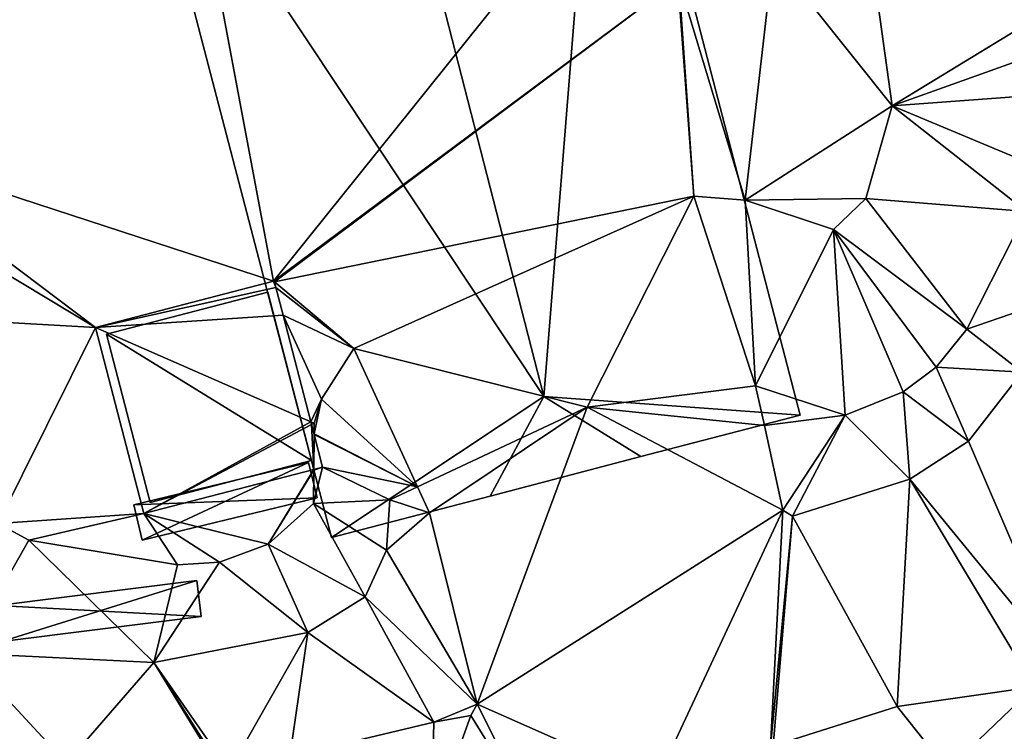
# Model space of a CAD drawing. Header units: inches. Extents: x 573046 to 573309, y 6670408 to 6670677.
# Tile 98 of 111: x 573199 to 573220, y 6670636 to 6670652. Entities that reach past the tile are written whole.
import ezdxf

# ---------------------------------------------------------------- set-up
doc = ezdxf.new("R2010")
doc.units = ezdxf.units.IN
doc.header["$MEASUREMENT"] = 0
for name, color, linetype in [('Bygning', 10, 'Continuous'), ('Objekter_Gjerde', 10, 'Continuous'), ('Objekter_Hekk', 10, 'Continuous'), ('Terreng_ortofoto', 10, 'Continuous')]:
    doc.layers.add(name, color=color, linetype=linetype)

msp = doc.modelspace()

# ---------------------------------------------------------------- linework, layer by layer
at = {"layer": 'Terreng_ortofoto'}
for points in [[(573063.36, 6670640.044, 213.26), (573270.643, 6670672.982, 219), (573292.127, 6670676.396, 220.205)], [(573063.36, 6670640.044, 213.26), (573219.599, 6670664.87, 221.75), (573270.643, 6670672.982, 219)], [(573063.36, 6670640.044, 213.26), (573191.031, 6670660.33, 221.728), (573219.599, 6670664.87, 221.75)], [(573194.95, 6670648.97, 222), (573201.234, 6670661.951, 222), (573196.498, 6670661.198, 222)], [(573204.234, 6670645.938, 222.292), (573201.234, 6670661.951, 222), (573194.95, 6670648.97, 222)], [(573212.246, 6670655.914, 222.164), (573201.234, 6670661.951, 222), (573204.234, 6670645.938, 222.292)], [(573212.246, 6670655.914, 222.164), (573204.234, 6670645.938, 222.292), (573213.122, 6670652.555, 222.235)], [(573215.214, 6670653.078, 222.089), (573213.146, 6670652.54, 222.235), (573214.6, 6670647.72, 222)], [(573217.83, 6670649.79, 222), (573215.214, 6670653.078, 222.089), (573214.6, 6670647.72, 222)], [(573217.83, 6670649.79, 222), (573217.44, 6670652.59, 222), (573215.214, 6670653.078, 222.089)], [(573204.258, 6670645.924, 222.292), (573213.122, 6670652.555, 222.235), (573204.234, 6670645.938, 222.292)], [(573204.258, 6670645.924, 222.292), (573213.47, 6670647.81, 222), (573213.122, 6670652.555, 222.235)], [(573213.47, 6670647.81, 222), (573213.146, 6670652.54, 222.235), (573213.122, 6670652.555, 222.235)], [(573214.6, 6670647.72, 222), (573213.146, 6670652.54, 222.235), (573213.47, 6670647.81, 222)], [(573217.83, 6670649.79, 222), (573221.82, 6670652.233, 221.17), (573217.44, 6670652.59, 222)], [(573217.83, 6670649.79, 222), (573222.32, 6670651.4, 221.09), (573221.82, 6670652.233, 221.17)], [(573217.83, 6670649.79, 222), (573222.5, 6670650.14, 221), (573222.32, 6670651.4, 221.09)], [(573221.46, 6670648.28, 221), (573222.5, 6670650.14, 221), (573217.83, 6670649.79, 222)], [(573217.25, 6670647.76, 222), (573217.83, 6670649.79, 222), (573214.6, 6670647.72, 222)], [(573217.25, 6670647.76, 222), (573220.78, 6670647.47, 221), (573217.83, 6670649.79, 222)], [(573221.46, 6670648.28, 221), (573217.83, 6670649.79, 222), (573220.78, 6670647.47, 221)], [(573195.43, 6670647.87, 222), (573200.326, 6670644.922, 222.348), (573194.95, 6670648.97, 222)], [(573204.234, 6670645.938, 222.292), (573194.95, 6670648.97, 222), (573200.326, 6670644.922, 222.348)], [(573195.43, 6670647.87, 222), (573195.66, 6670645.19, 222), (573200.326, 6670644.922, 222.348)], [(573206, 6670644.46, 222), (573213.47, 6670647.81, 222), (573204.258, 6670645.924, 222.292)], [(573206, 6670644.46, 222), (573211.13, 6670643.17, 221), (573213.47, 6670647.81, 222)], [(573214.83, 6670643.64, 221), (573213.47, 6670647.81, 222), (573211.13, 6670643.17, 221)], [(573214.83, 6670643.64, 221), (573214.6, 6670647.72, 222), (573213.47, 6670647.81, 222)], [(573217.25, 6670647.76, 222), (573214.6, 6670647.72, 222), (573216.54, 6670647.08, 222)], [(573217.25, 6670647.76, 222), (573216.54, 6670647.08, 222), (573219.47, 6670644.89, 221)], [(573217.25, 6670647.76, 222), (573219.47, 6670644.89, 221), (573220.78, 6670647.47, 221)], [(573214.83, 6670643.64, 221), (573216.54, 6670647.08, 222), (573214.6, 6670647.72, 222)], [(573220.78, 6670647.47, 221), (573219.47, 6670644.89, 221), (573221.86, 6670645.71, 220.57)], [(573214.83, 6670643.64, 221), (573216.8, 6670643, 221), (573216.54, 6670647.08, 222)], [(573218.8, 6670644.05, 221), (573219.47, 6670644.89, 221), (573216.54, 6670647.08, 222)], [(573218.8, 6670644.05, 221), (573216.54, 6670647.08, 222), (573218.07, 6670643.51, 221)], [(573218.07, 6670643.51, 221), (573216.54, 6670647.08, 222), (573216.8, 6670643, 221)], [(573204.291, 6670645.799, 222.281), (573204.234, 6670645.938, 222.292), (573200.326, 6670644.922, 222.348)], [(573204.447, 6670645.196, 222.228), (573204.291, 6670645.799, 222.281), (573200.326, 6670644.922, 222.348)], [(573204.258, 6670645.924, 222.292), (573204.234, 6670645.938, 222.292), (573204.291, 6670645.799, 222.281)], [(573206, 6670644.46, 222), (573204.258, 6670645.924, 222.292), (573204.291, 6670645.799, 222.281)], [(573206, 6670644.46, 222), (573204.291, 6670645.799, 222.281), (573204.447, 6670645.196, 222.228)], [(573220.69, 6670643.94, 220.51), (573221.86, 6670645.71, 220.57), (573219.47, 6670644.89, 221)], [(573198.18, 6670640.62, 222), (573200.326, 6670644.922, 222.348), (573195.66, 6670645.19, 222)], [(573205.055, 6670642.853, 222.025), (573204.447, 6670645.196, 222.228), (573200.326, 6670644.922, 222.348)], [(573206, 6670644.46, 222), (573204.447, 6670645.196, 222.228), (573205.29, 6670643.35, 222)], [(573205.29, 6670643.35, 222), (573204.447, 6670645.196, 222.228), (573205.055, 6670642.853, 222.025)], [(573198.18, 6670640.62, 222), (573201.387, 6670640.836, 222.179), (573200.326, 6670644.922, 222.348)], [(573205.055, 6670642.853, 222.025), (573200.326, 6670644.922, 222.348), (573201.387, 6670640.836, 222.179)], [(573218.8, 6670644.05, 221), (573220.69, 6670643.94, 220.51), (573219.47, 6670644.89, 221)], [(573206, 6670644.46, 222), (573205.29, 6670643.35, 222), (573207.4, 6670641.425, 221)], [(573206, 6670644.46, 222), (573207.4, 6670641.425, 221), (573211.13, 6670643.17, 221)], [(573219.51, 6670642.43, 220.46), (573218.8, 6670644.05, 221), (573218.07, 6670643.51, 221)], [(573219.51, 6670642.43, 220.46), (573220.69, 6670643.94, 220.51), (573218.8, 6670644.05, 221)], [(573221.68, 6670637.37, 220), (573220.69, 6670643.94, 220.51), (573219.51, 6670642.43, 220.46)], [(573214.83, 6670643.64, 221), (573211.13, 6670643.17, 221), (573215.024, 6670642.77, 220.48)], [(573214.83, 6670643.64, 221), (573215.024, 6670642.77, 220.48), (573216.8, 6670643, 221)], [(573218.22, 6670641.59, 220.46), (573218.07, 6670643.51, 221), (573216.8, 6670643, 221)], [(573218.22, 6670641.59, 220.46), (573219.51, 6670642.43, 220.46), (573218.07, 6670643.51, 221)], [(573205.29, 6670643.35, 222), (573205.055, 6670642.853, 222.025), (573205.13, 6670642.82, 222)], [(573205.29, 6670643.35, 222), (573205.13, 6670642.82, 222), (573205.129, 6670642.59, 222)], [(573205.29, 6670643.35, 222), (573205.129, 6670642.59, 222), (573207.4, 6670641.425, 221)], [(573207.665, 6670640.851, 220.48), (573211.13, 6670643.17, 221), (573207.4, 6670641.425, 221)], [(573208.71, 6670636.65, 220.11), (573211.13, 6670643.17, 221), (573207.665, 6670640.851, 220.48)], [(573208.71, 6670636.65, 220.11), (573215.43, 6670640.91, 220.46), (573211.13, 6670643.17, 221)], [(573211.13, 6670643.17, 221), (573215.43, 6670640.91, 220.46), (573215.024, 6670642.77, 220.48)], [(573215.43, 6670640.91, 220.46), (573216.8, 6670643, 221), (573215.024, 6670642.77, 220.48)], [(573215.64, 6670640.78, 220.46), (573216.8, 6670643, 221), (573215.43, 6670640.91, 220.46)], [(573218.22, 6670641.59, 220.46), (573216.8, 6670643, 221), (573215.64, 6670640.78, 220.46)], [(573205.072, 6670642.789, 222.019), (573205.055, 6670642.853, 222.025), (573201.387, 6670640.836, 222.179)], [(573205.124, 6670641.807, 222), (573205.072, 6670642.789, 222.019), (573201.387, 6670640.836, 222.179)], [(573205.13, 6670642.82, 222), (573205.055, 6670642.853, 222.025), (573205.072, 6670642.789, 222.019)], [(573205.13, 6670642.82, 222), (573205.072, 6670642.789, 222.019), (573205.129, 6670642.59, 222)], [(573205.124, 6670641.807, 222), (573205.129, 6670642.57, 222), (573205.072, 6670642.789, 222.019)], [(573205.129, 6670642.57, 222), (573205.129, 6670642.59, 222), (573205.072, 6670642.789, 222.019)], [(573205.124, 6670641.807, 222), (573205.314, 6670641.857, 221.93), (573205.129, 6670642.57, 222)], [(573205.129, 6670642.57, 222), (573207.4, 6670641.425, 221), (573205.129, 6670642.59, 222)], [(573205.129, 6670642.57, 222), (573205.314, 6670641.857, 221.93), (573207.4, 6670641.425, 221)], [(573221.68, 6670637.37, 220), (573219.51, 6670642.43, 220.46), (573218.22, 6670641.59, 220.46)], [(573204.12, 6670640.16, 222), (573205.124, 6670641.807, 222), (573201.387, 6670640.836, 222.179)], [(573204.12, 6670640.16, 222), (573205.124, 6670641.787, 222.001), (573205.124, 6670641.807, 222)], [(573204.12, 6670640.16, 222), (573205.12, 6670641.06, 222), (573205.124, 6670641.787, 222.001)], [(573205.314, 6670641.857, 221.93), (573205.124, 6670641.787, 222.001), (573205.12, 6670641.06, 222)], [(573205.314, 6670641.857, 221.93), (573205.12, 6670641.06, 222), (573206.79, 6670641.14, 221)], [(573205.124, 6670641.807, 222), (573205.124, 6670641.787, 222.001), (573205.314, 6670641.857, 221.93)], [(573205.314, 6670641.857, 221.93), (573206.79, 6670641.14, 221), (573207.4, 6670641.425, 221)], [(573217.94, 6670636.6, 220), (573218.22, 6670641.59, 220.46), (573215.64, 6670640.78, 220.46)], [(573217.94, 6670636.6, 220), (573220.95, 6670637.03, 220), (573218.22, 6670641.59, 220.46)], [(573220.95, 6670637.03, 220), (573221.68, 6670637.37, 220), (573218.22, 6670641.59, 220.46)], [(573206.79, 6670641.14, 221), (573207.665, 6670640.851, 220.48), (573207.4, 6670641.425, 221)], [(573206.25, 6670639.01, 221), (573205.12, 6670641.06, 222), (573204.12, 6670640.16, 222)], [(573206.72, 6670640.03, 221), (573206.79, 6670641.14, 221), (573205.12, 6670641.06, 222)], [(573206.25, 6670639.01, 221), (573206.72, 6670640.03, 221), (573205.12, 6670641.06, 222)], [(573206.72, 6670640.03, 221), (573207.665, 6670640.851, 220.48), (573206.79, 6670641.14, 221)], [(573198.86, 6670640.25, 222), (573201.387, 6670640.836, 222.179), (573198.18, 6670640.62, 222)], [(573202.13, 6670639.71, 222), (573201.387, 6670640.836, 222.179), (573198.86, 6670640.25, 222)], [(573202.13, 6670639.71, 222), (573203.05, 6670639.77, 222), (573201.387, 6670640.836, 222.179)], [(573203.05, 6670639.77, 222), (573204.12, 6670640.16, 222), (573201.387, 6670640.836, 222.179)], [(573208.71, 6670636.65, 220.11), (573207.665, 6670640.851, 220.48), (573206.72, 6670640.03, 221)], [(573208.71, 6670636.65, 220.11), (573212.634, 6670634.914, 220), (573215.43, 6670640.91, 220.46)], [(573212.634, 6670634.914, 220), (573215.158, 6670635.716, 220), (573215.43, 6670640.91, 220.46)], [(573215.158, 6670635.716, 220), (573215.64, 6670640.78, 220.46), (573215.43, 6670640.91, 220.46)], [(573197.45, 6670637.77, 221), (573198.86, 6670640.25, 222), (573198.18, 6670640.62, 222)], [(573215.158, 6670635.716, 220), (573215.218, 6670635.735, 220), (573215.64, 6670640.78, 220.46)], [(573217.94, 6670636.6, 220), (573215.64, 6670640.78, 220.46), (573215.218, 6670635.735, 220)], [(573197.45, 6670637.77, 221), (573201.61, 6670637.56, 221), (573198.86, 6670640.25, 222)], [(573202.13, 6670639.71, 222), (573198.86, 6670640.25, 222), (573201.61, 6670637.56, 221)], [(573203.05, 6670639.77, 222), (573204.99, 6670638.22, 221), (573204.12, 6670640.16, 222)], [(573206.25, 6670639.01, 221), (573204.12, 6670640.16, 222), (573204.99, 6670638.22, 221)], [(573208.71, 6670636.65, 220.11), (573206.72, 6670640.03, 221), (573206.25, 6670639.01, 221)], [(573202.13, 6670639.71, 222), (573201.61, 6670637.56, 221), (573203.05, 6670639.77, 222)], [(573203.05, 6670639.77, 222), (573201.61, 6670637.56, 221), (573204.99, 6670638.22, 221)], [(573207.76, 6670636.25, 220.11), (573206.25, 6670639.01, 221), (573204.99, 6670638.22, 221)], [(573207.76, 6670636.25, 220.11), (573208.71, 6670636.65, 220.11), (573206.25, 6670639.01, 221)], [(573203.261, 6670635.181, 220), (573204.99, 6670638.22, 221), (573201.61, 6670637.56, 221)], [(573204.595, 6670635.498, 219.927), (573204.99, 6670638.22, 221), (573203.261, 6670635.181, 220)], [(573207.76, 6670636.25, 220.11), (573204.99, 6670638.22, 221), (573204.595, 6670635.498, 219.927)], [(573199.69, 6670635.35, 220), (573197.45, 6670637.77, 221), (573197.746, 6670635.768, 220)], [(573199.69, 6670635.35, 220), (573201.61, 6670637.56, 221), (573197.45, 6670637.77, 221)], [(573203.059, 6670635.19, 220), (573201.61, 6670637.56, 221), (573199.69, 6670635.35, 220)], [(573203.059, 6670635.19, 220), (573203.119, 6670635.187, 220), (573201.61, 6670637.56, 221)], [(573203.261, 6670635.181, 220), (573201.61, 6670637.56, 221), (573203.119, 6670635.187, 220)], [(573219.045, 6670635.205, 220.085), (573220.95, 6670637.03, 220), (573217.94, 6670636.6, 220)], [(573219.045, 6670635.205, 220.085), (573220.94, 6670635.854, 220.078), (573220.95, 6670637.03, 220)], [(573208.57, 6670636.4, 220.11), (573208.71, 6670636.65, 220.11), (573207.76, 6670636.25, 220.11)], [(573208.57, 6670636.4, 220.11), (573210.01, 6670634.08, 220), (573208.71, 6670636.65, 220.11)], [(573208.71, 6670636.65, 220.11), (573210.01, 6670634.08, 220), (573212.634, 6670634.914, 220)], [(573219.045, 6670635.205, 220.085), (573217.94, 6670636.6, 220), (573215.218, 6670635.735, 220)], [(573207.71, 6670634, 220), (573208.57, 6670636.4, 220.11), (573207.76, 6670636.25, 220.11)], [(573207.71, 6670634, 220), (573210.01, 6670634.08, 220), (573208.57, 6670636.4, 220.11)], [(573207.71, 6670634, 220), (573207.76, 6670636.25, 220.11), (573204.595, 6670635.498, 219.927)]]:
    msp.add_3dface(points, dxfattribs=at)

# ---------------------------------------------------------------- meshes
at = {"layer": 'Bygning', "color": 74, "true_color": 0x55aa00}
mesh = msp.add_polyface(dxfattribs=at)
corners = [(573207.99, 6670658.74, 228.61), (573206.77, 6670656.68, 229.9), (573211.48, 6670659.65, 225.17), (573210.18, 6670643.41, 229.87), (573215.81, 6670643, 225.21), (573212.31, 6670642.09, 228.61)]
mesh.append_faces([[corners[k] for k in face] for face in [(3, 5, 4), (2, 3, 4), (1, 3, 2), (0, 1, 2)]])
mesh = msp.add_polyface(dxfattribs=at)
corners = [(573215.81, 6670643, 225.21), (573215.81, 6670643, 220.793), (573211.48, 6670659.65, 222.087), (573211.48, 6670659.65, 225.17)]
mesh.append_faces([[corners[k] for k in face] for face in [(3, 0, 2), (0, 1, 2)]])
mesh = msp.add_polyface(dxfattribs=at)
corners = [(573209, 6670641.221, 228.57), (573210.18, 6670643.41, 229.87), (573205.51, 6670640.311, 225.18), (573206.77, 6670656.68, 229.9), (573201.17, 6670656.971, 225.14), (573204.67, 6670657.881, 228.33)]
mesh.append_faces([[corners[k] for k in face] for face in [(3, 5, 4), (2, 1, 4), (1, 3, 4), (0, 1, 2)]])
mesh = msp.add_polyface(dxfattribs=at)
corners = [(573205.51, 6670640.311, 225.18), (573201.17, 6670656.971, 222.088), (573205.51, 6670640.311, 221.641), (573201.17, 6670656.971, 225.14)]
mesh.append_faces([[corners[k] for k in face] for face in [(0, 3, 1), (0, 1, 2)]])
mesh = msp.add_polyface(dxfattribs=at)
corners = [(573200.57, 6670644.779, 222.53), (573204.11, 6670645.699, 223.28), (573200.57, 6670644.779, 223.28), (573204.11, 6670645.699, 222.53)]
mesh.append_faces([[corners[k] for k in face] for face in [(0, 3, 1), (0, 1, 2)]])
mesh = msp.add_polyface(dxfattribs=at)
corners = [(573200.57, 6670644.779, 222.53), (573204.11, 6670645.699, 223.28), (573200.57, 6670644.779, 223.28), (573204.11, 6670645.699, 222.53)]
mesh.append_faces([[corners[k] for k in face] for face in [(0, 3, 1), (0, 1, 2)]])
mesh = msp.add_polyface(dxfattribs=at)
corners = [(573204.11, 6670645.699, 222.53), (573204.11, 6670645.699, 222.277), (573200.57, 6670644.779, 222.33), (573200.57, 6670644.779, 222.53)]
mesh.append_faces([[corners[k] for k in face] for face in [(3, 0, 2), (0, 1, 2)]])
mesh = msp.add_polyface(dxfattribs=at)
corners = [(573200.57, 6670644.779, 222.53), (573201.53, 6670641.08, 222.53), (573205.07, 6670642, 222.53), (573204.11, 6670645.699, 222.53)]
mesh.append_faces([[corners[k] for k in face] for face in [(3, 0, 2), (0, 1, 2)]])
mesh = msp.add_polyface(dxfattribs=at)
corners = [(573204.11, 6670645.699, 222.53), (573205.07, 6670642, 223.28), (573204.11, 6670645.699, 223.28), (573205.07, 6670642, 222.53)]
mesh.append_faces([[corners[k] for k in face] for face in [(0, 3, 1), (0, 1, 2)]])
mesh = msp.add_polyface(dxfattribs=at)
corners = [(573204.11, 6670645.699, 222.53), (573205.07, 6670642, 223.28), (573204.11, 6670645.699, 223.28), (573205.07, 6670642, 222.53)]
mesh.append_faces([[corners[k] for k in face] for face in [(0, 3, 1), (0, 1, 2)]])
mesh = msp.add_polyface(dxfattribs=at)
corners = [(573205.07, 6670642, 222.53), (573205.07, 6670642, 222.003), (573204.11, 6670645.699, 222.277), (573204.11, 6670645.699, 222.53)]
mesh.append_faces([[corners[k] for k in face] for face in [(3, 0, 2), (0, 1, 2)]])
mesh = msp.add_polyface(dxfattribs=at)
corners = [(573201.53, 6670641.08, 222.53), (573200.57, 6670644.779, 223.28), (573201.53, 6670641.08, 223.28), (573200.57, 6670644.779, 222.53)]
mesh.append_faces([[corners[k] for k in face] for face in [(0, 3, 1), (0, 1, 2)]])
mesh = msp.add_polyface(dxfattribs=at)
corners = [(573201.53, 6670641.08, 222.53), (573200.57, 6670644.779, 223.28), (573201.53, 6670641.08, 223.28), (573200.57, 6670644.779, 222.53)]
mesh.append_faces([[corners[k] for k in face] for face in [(0, 3, 1), (0, 1, 2)]])
mesh = msp.add_polyface(dxfattribs=at)
corners = [(573201.53, 6670641.08, 222.53), (573200.57, 6670644.779, 222.33), (573201.53, 6670641.08, 222.177), (573200.57, 6670644.779, 222.53)]
mesh.append_faces([[corners[k] for k in face] for face in [(0, 3, 1), (0, 1, 2)]])
mesh = msp.add_polyface(dxfattribs=at)
corners = [(573209, 6670641.221, 228.57), (573212.31, 6670642.09, 228.61), (573210.18, 6670643.41, 229.87)]
mesh.append_faces([[corners[k] for k in face] for face in [(0, 1, 2)]])
mesh = msp.add_polyface(dxfattribs=at)
corners = [(573215.81, 6670643, 225.21), (573212.31, 6670642.09, 220.781), (573215.81, 6670643, 220.793), (573212.31, 6670642.09, 228.61)]
mesh.append_faces([[corners[k] for k in face] for face in [(0, 3, 1), (0, 1, 2)]])
mesh = msp.add_polyface(dxfattribs=at)
corners = [(573205.07, 6670642, 222.53), (573201.53, 6670641.08, 223.28), (573205.07, 6670642, 223.28), (573201.53, 6670641.08, 222.53)]
mesh.append_faces([[corners[k] for k in face] for face in [(0, 3, 1), (0, 1, 2)]])
mesh = msp.add_polyface(dxfattribs=at)
corners = [(573205.07, 6670642, 222.53), (573201.53, 6670641.08, 223.28), (573205.07, 6670642, 223.28), (573201.53, 6670641.08, 222.53)]
mesh.append_faces([[corners[k] for k in face] for face in [(0, 3, 1), (0, 1, 2)]])
mesh = msp.add_polyface(dxfattribs=at)
corners = [(573205.07, 6670642, 222.53), (573201.53, 6670641.08, 222.177), (573205.07, 6670642, 222.003), (573201.53, 6670641.08, 222.53)]
mesh.append_faces([[corners[k] for k in face] for face in [(0, 3, 1), (0, 1, 2)]])
mesh = msp.add_polyface(dxfattribs=at)
corners = [(573209, 6670641.221, 228.57), (573209, 6670641.221, 220.624), (573212.31, 6670642.09, 220.781), (573212.31, 6670642.09, 228.61)]
mesh.append_faces([[corners[k] for k in face] for face in [(3, 0, 2), (0, 1, 2)]])
mesh = msp.add_polyface(dxfattribs=at)
corners = [(573205.51, 6670640.311, 225.18), (573205.51, 6670640.311, 221.641), (573209, 6670641.221, 220.624), (573209, 6670641.221, 228.57)]
mesh.append_faces([[corners[k] for k in face] for face in [(3, 0, 2), (0, 1, 2)]])
at = {"layer": 'Objekter_Gjerde', "color": 24, "true_color": 0xaa170d}
mesh = msp.add_polyface(dxfattribs=at)
corners = [(573239.147, 6670640.352, 220.3), (573238.978, 6670641.14, 220.31), (573238.913, 6670640.488, 220.3), (573238.782, 6670641.098, 220.31), (573228.397, 6670636.955, 220.87), (573215.801, 6670633.397, 220.74), (573215.859, 6670633.205, 220.74), (573207.629, 6670630.865, 220.32), (573204.82, 6670630.195, 220.24), (573204.88, 6670630.005, 220.24), (573207.571, 6670631.057, 220.32), (573228.343, 6670637.147, 220.87), (573239.147, 6670640.352, 219.668), (573238.978, 6670641.14, 220.023), (573238.913, 6670640.488, 219.818), (573238.782, 6670641.098, 220.033), (573228.397, 6670636.955, 219.739), (573207.629, 6670630.865, 219.537), (573207.571, 6670631.057, 219.586), (573204.82, 6670630.195, 219.455), (573215.801, 6670633.397, 219.969), (573215.859, 6670633.205, 219.923), (573204.88, 6670630.005, 219.426), (573228.343, 6670637.147, 219.785)]
mesh.append_faces([[corners[k] for k in face] for face in [(9, 8, 19), (9, 19, 22), (9, 8, 19), (9, 19, 22), (7, 9, 17), (9, 22, 17), (7, 9, 17), (9, 22, 17), (8, 10, 18), (8, 18, 19), (8, 10, 18), (8, 18, 19), (1, 0, 13), (0, 12, 13), (1, 0, 13), (0, 12, 13), (2, 3, 15), (2, 15, 14), (2, 3, 15), (2, 15, 14), (6, 7, 21), (7, 17, 21), (6, 7, 21), (7, 17, 21), (10, 5, 20), (10, 20, 18), (10, 5, 20), (10, 20, 18), (3, 1, 15), (1, 13, 15), (3, 1, 15), (1, 13, 15), (0, 4, 16), (0, 16, 12), (0, 4, 16), (0, 16, 12), (4, 6, 21), (4, 21, 16), (4, 6, 21), (4, 21, 16), (5, 11, 20), (11, 23, 20), (11, 2, 23), (2, 14, 23), (5, 11, 20), (11, 23, 20), (11, 2, 23), (2, 14, 23), (23, 16, 14), (20, 17, 21), (20, 16, 23), (22, 17, 19), (20, 21, 16), (20, 18, 17), (17, 18, 19), (16, 12, 14), (13, 15, 14), (12, 13, 14), (11, 4, 2), (5, 4, 11), (5, 7, 6), (10, 7, 5), (10, 8, 7), (7, 8, 9), (5, 6, 4), (4, 0, 2), (1, 3, 2), (0, 1, 2)]], dxfattribs={"color": 25})
mesh = msp.add_polyface(dxfattribs=at)
corners = [(573239.147, 6670640.352, 220.3), (573238.978, 6670641.14, 220.31), (573238.913, 6670640.488, 220.3), (573238.782, 6670641.098, 220.31), (573228.397, 6670636.955, 220.87), (573215.801, 6670633.397, 220.74), (573215.859, 6670633.205, 220.74), (573207.629, 6670630.865, 220.32), (573204.82, 6670630.195, 220.24), (573204.88, 6670630.005, 220.24), (573207.571, 6670631.057, 220.32), (573228.343, 6670637.147, 220.87), (573239.147, 6670640.352, 219.668), (573238.978, 6670641.14, 220.023), (573238.913, 6670640.488, 219.818), (573238.782, 6670641.098, 220.033), (573228.397, 6670636.955, 219.739), (573207.629, 6670630.865, 219.537), (573207.571, 6670631.057, 219.586), (573204.82, 6670630.195, 219.455), (573215.801, 6670633.397, 219.969), (573215.859, 6670633.205, 219.923), (573204.88, 6670630.005, 219.426), (573228.343, 6670637.147, 219.785)]
mesh.append_faces([[corners[k] for k in face] for face in [(9, 8, 19), (9, 19, 22), (9, 8, 19), (9, 19, 22), (7, 9, 17), (9, 22, 17), (7, 9, 17), (9, 22, 17), (8, 10, 18), (8, 18, 19), (8, 10, 18), (8, 18, 19), (1, 0, 13), (0, 12, 13), (1, 0, 13), (0, 12, 13), (2, 3, 15), (2, 15, 14), (2, 3, 15), (2, 15, 14), (6, 7, 21), (7, 17, 21), (6, 7, 21), (7, 17, 21), (10, 5, 20), (10, 20, 18), (10, 5, 20), (10, 20, 18), (3, 1, 15), (1, 13, 15), (3, 1, 15), (1, 13, 15), (0, 4, 16), (0, 16, 12), (0, 4, 16), (0, 16, 12), (4, 6, 21), (4, 21, 16), (4, 6, 21), (4, 21, 16), (5, 11, 20), (11, 23, 20), (11, 2, 23), (2, 14, 23), (5, 11, 20), (11, 23, 20), (11, 2, 23), (2, 14, 23), (23, 16, 14), (20, 17, 21), (20, 16, 23), (22, 17, 19), (20, 21, 16), (20, 18, 17), (17, 18, 19), (16, 12, 14), (13, 15, 14), (12, 13, 14), (11, 4, 2), (5, 4, 11), (5, 7, 6), (10, 7, 5), (10, 8, 7), (7, 8, 9), (5, 6, 4), (4, 0, 2), (1, 3, 2), (0, 1, 2)]])
at = {"layer": 'Objekter_Hekk', "color": 24, "true_color": 0xaa170d}
mesh = msp.add_polyface(dxfattribs=at)
corners = [(573201.166, 6670641.029, 223.66), (573205.194, 6670641.181, 223.91), (573205.006, 6670641.959, 223.91), (573201.354, 6670640.251, 223.66), (573201.354, 6670640.251, 222.085), (573205.194, 6670641.181, 221.964), (573205.006, 6670641.959, 222.005), (573201.166, 6670641.029, 222.186)]
mesh.append_faces([[corners[k] for k in face] for face in [(3, 0, 7), (3, 7, 4), (3, 0, 7), (3, 7, 4), (2, 1, 6), (1, 5, 6), (1, 3, 5), (3, 4, 5), (2, 1, 6), (1, 5, 6), (1, 3, 5), (3, 4, 5), (0, 2, 6), (0, 6, 7), (0, 2, 6), (0, 6, 7), (7, 4, 6), (4, 5, 6), (0, 3, 1), (0, 1, 2)]], dxfattribs={"color": 84})
mesh = msp.add_polyface(dxfattribs=at)
corners = [(573201.166, 6670641.029, 223.66), (573205.194, 6670641.181, 223.91), (573205.006, 6670641.959, 223.91), (573201.354, 6670640.251, 223.66), (573201.354, 6670640.251, 222.085), (573205.194, 6670641.181, 221.964), (573205.006, 6670641.959, 222.005), (573201.166, 6670641.029, 222.186)]
mesh.append_faces([[corners[k] for k in face] for face in [(3, 0, 7), (3, 7, 4), (3, 0, 7), (3, 7, 4), (2, 1, 6), (1, 5, 6), (1, 3, 5), (3, 4, 5), (2, 1, 6), (1, 5, 6), (1, 3, 5), (3, 4, 5), (0, 2, 6), (0, 6, 7), (0, 2, 6), (0, 6, 7), (7, 4, 6), (4, 5, 6), (0, 3, 1), (0, 1, 2)]])
mesh = msp.add_polyface(dxfattribs=at)
corners = [(573198.27, 6670638.023, 222.65), (573202.65, 6670638.573, 222.65), (573202.55, 6670639.367, 222.65), (573198.17, 6670638.817, 222.65), (573198.17, 6670638.817, 221.429), (573202.65, 6670638.573, 221.421), (573202.55, 6670639.367, 221.832), (573198.27, 6670638.023, 221.121)]
mesh.append_faces([[corners[k] for k in face] for face in [(1, 0, 5), (0, 7, 5), (0, 3, 4), (0, 4, 7), (1, 0, 5), (0, 7, 5), (0, 3, 4), (0, 4, 7), (2, 1, 6), (1, 5, 6), (2, 1, 6), (1, 5, 6), (3, 2, 6), (3, 6, 4), (3, 2, 6), (3, 6, 4), (4, 7, 5), (4, 5, 6), (3, 0, 2), (0, 1, 2)]], dxfattribs={"color": 84})
mesh = msp.add_polyface(dxfattribs=at)
corners = [(573198.27, 6670638.023, 222.65), (573202.65, 6670638.573, 222.65), (573202.55, 6670639.367, 222.65), (573198.17, 6670638.817, 222.65), (573198.17, 6670638.817, 221.429), (573202.65, 6670638.573, 221.421), (573202.55, 6670639.367, 221.832), (573198.27, 6670638.023, 221.121)]
mesh.append_faces([[corners[k] for k in face] for face in [(1, 0, 5), (0, 7, 5), (0, 3, 4), (0, 4, 7), (1, 0, 5), (0, 7, 5), (0, 3, 4), (0, 4, 7), (2, 1, 6), (1, 5, 6), (2, 1, 6), (1, 5, 6), (3, 2, 6), (3, 6, 4), (3, 2, 6), (3, 6, 4), (4, 7, 5), (4, 5, 6), (3, 0, 2), (0, 1, 2)]])

doc.saveas('drawing.dxf')
